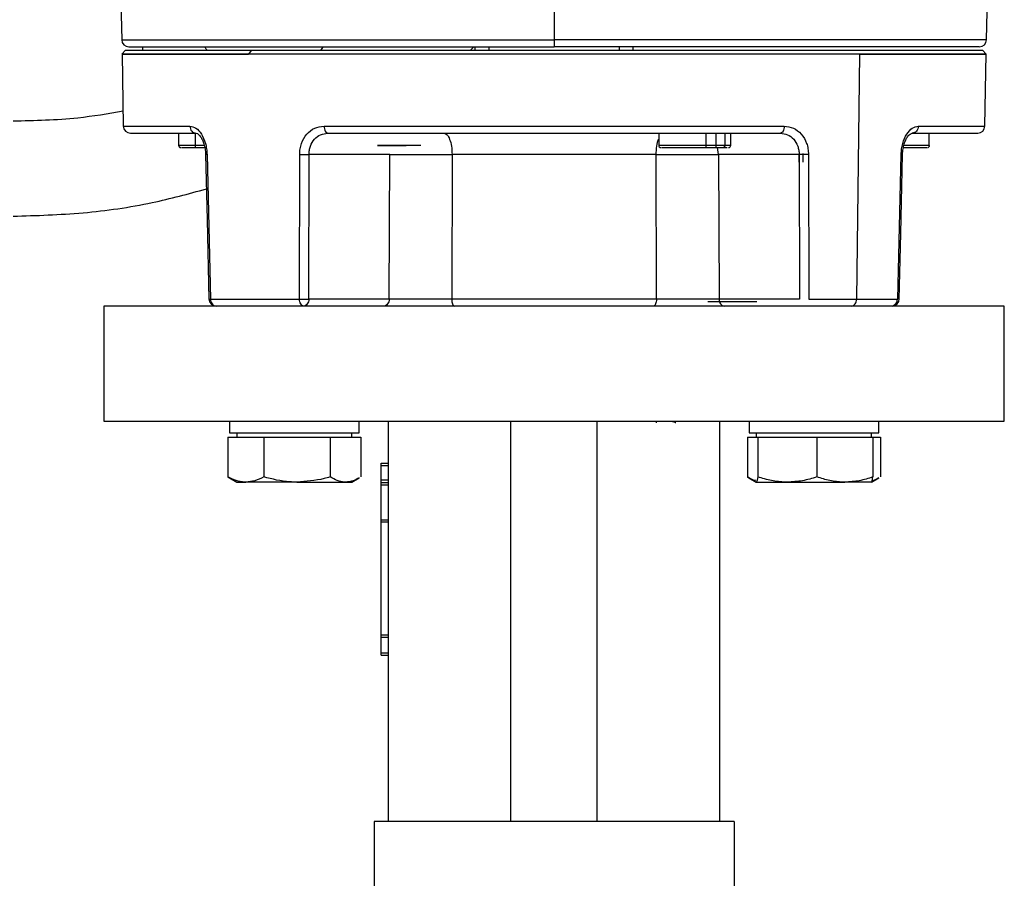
# Model space of a CAD drawing. Header units: millimetres. Extents: x 382 to 2568, y 89 to 1789.
# Tile 33 of 41: x 1787 to 1923, y 961 to 1080. Entities that reach past the tile are written whole.
import ezdxf

# ---------------------------------------------------------------- set-up
doc = ezdxf.new("R2010")
doc.units = ezdxf.units.MM

msp = doc.modelspace()

# ---------------------------------------------------------------- linework, layer by layer
at = {"color": 7, "linetype": 'Continuous', "lineweight": 25}
for p, q in [((1920.76, 1077.14), (1921.03, 1087.45)), ((1800.57, 1082.35), (1800.7, 1077.14)), ((1860.73, 1082.56), (1860.73, 1077.14)), ((1803.63, 1075.67), (1803.63, 1076.17)), ((1849.06, 1075.67), (1849.61, 1076.17)), ((1849.73, 1076.17), (1849.73, 1075.67)), ((1851.71, 1075.67), (1851.71, 1076.17)), ((1869.75, 1076.17), (1869.75, 1075.67)), ((1871.73, 1075.67), (1871.73, 1076.17)), ((1801.25, 1075.68), (1800.74, 1075.16)), ((1800.75, 1075.17), (1800.92, 1065.15)), ((1818.67, 1075.67), (1818.32, 1075.16)), ((1903.14, 1075.16), (1902.72, 1041.15)), ((1920.72, 1075.16), (1920.21, 1075.68)), ((1920.54, 1065.15), (1920.71, 1075.17)), ((1808.61, 1064.17), (1808.61, 1062.47)), ((1875.25, 1064.17), (1875.25, 1062.47)), ((1881.85, 1062.17), (1881.85, 1064.17)), ((1883.18, 1064.17), (1883.18, 1062.17)), ((1885.25, 1062.47), (1885.25, 1064.17)), ((1912.74, 1064.17), (1912.74, 1062.47)), ((1811.04, 1062.17), (1812.24, 1062.17)), ((1884.18, 1062.17), (1884.75, 1062.17)), ((1812.55, 1061.22), (1813.01, 1041.15)), ((1825.38, 1041.15), (1825.42, 1061.22)), ((1826.68, 1041.15), (1826.71, 1061.22)), ((1837.92, 1061.22), (1826.71, 1061.22)), ((1837.83, 1041.15), (1837.92, 1061.22)), ((1846.57, 1061.22), (1846.52, 1041.15)), ((1874.94, 1041.15), (1874.89, 1061.22)), ((1883.54, 1061.22), (1883.63, 1041.15)), ((1894.75, 1061.22), (1883.54, 1061.22)), ((1894.75, 1061.22), (1894.78, 1041.15)), ((1895.27, 1061.37), (1895.25, 1060.17)), ((1896.04, 1061.22), (1896.08, 1041.15)), ((1908.45, 1041.15), (1908.91, 1061.22)), ((1837.83, 1041.15), (1826.68, 1041.15)), ((1894.78, 1041.15), (1883.63, 1041.15)), ((1896.08, 1041.15), (1902.72, 1041.15)), ((1902.72, 1041.15), (1908.45, 1041.15)), ((1798.23, 1040.17), (1798.23, 1024.17)), ((1923.23, 1024.17), (1923.23, 1040.17)), ((1815.67, 1024.17), (1815.67, 1022.57)), ((1833.67, 1022.57), (1833.67, 1024.17)), ((1837.73, 968.62), (1837.73, 1024.17)), ((1854.73, 968.62), (1854.73, 1024.17)), ((1866.73, 968.62), (1866.73, 1024.17)), ((1874.96, 1023.94), (1874.96, 1024.17)), ((1883.73, 968.62), (1883.73, 1024.17)), ((1887.79, 1024.17), (1887.79, 1022.57)), ((1905.79, 1022.57), (1905.79, 1024.17)), ((1815.67, 1022.57), (1833.67, 1022.57)), ((1816.67, 1022.57), (1816.67, 1021.97)), ((1832.67, 1021.97), (1832.67, 1022.57)), ((1887.79, 1022.57), (1896.79, 1022.57)), ((1888.79, 1022.57), (1888.79, 1021.97)), ((1896.79, 1022.57), (1905.79, 1022.57)), ((1904.79, 1021.97), (1904.79, 1022.57)), ((1815.44, 1021.97), (1815.44, 1016.44)), ((1815.44, 1021.97), (1817.93, 1021.97)), ((1817.93, 1021.97), (1820.42, 1021.97)), ((1820.42, 1021.97), (1820.42, 1016.44)), ((1820.42, 1021.97), (1825.03, 1021.97)), ((1825.03, 1021.97), (1829.65, 1021.97)), ((1829.65, 1021.97), (1829.65, 1016.44)), ((1829.65, 1021.97), (1831.77, 1021.97)), ((1831.77, 1021.97), (1833.9, 1021.97)), ((1833.9, 1021.97), (1833.9, 1016.44)), ((1887.56, 1021.97), (1887.56, 1016.44)), ((1887.56, 1021.97), (1888.59, 1021.97)), ((1888.59, 1021.97), (1888.8, 1021.97)), ((1888.8, 1021.97), (1889.01, 1021.97)), ((1889.01, 1021.97), (1889.01, 1016.44)), ((1889.01, 1021.97), (1893.11, 1021.97)), ((1893.11, 1021.97), (1897.21, 1021.97)), ((1897.21, 1021.97), (1897.21, 1016.44)), ((1897.21, 1021.97), (1901.1, 1021.97)), ((1901.1, 1021.97), (1904.99, 1021.97)), ((1904.99, 1021.97), (1904.99, 1016.44)), ((1904.99, 1021.97), (1906.02, 1021.97)), ((1906.02, 1021.97), (1906.02, 1016.44)), ((1836.73, 1018.35), (1837.73, 1018.35)), ((1836.73, 1018.02), (1836.73, 1018.35)), ((1836.73, 1016.02), (1836.73, 1018.02)), ((1836.73, 1018.02), (1837.73, 1018.02)), ((1815.44, 1016.44), (1815.66, 1016.33)), ((1815.65, 1016.31), (1816.67, 1015.72)), ((1816.67, 1015.72), (1817.93, 1015.72)), ((1825.03, 1015.72), (1817.93, 1015.72)), ((1825.03, 1015.72), (1831.77, 1015.72)), ((1831.77, 1015.72), (1832.67, 1015.72)), ((1832.67, 1015.72), (1833.69, 1016.31)), ((1836.73, 1016.02), (1837.73, 1016.02)), ((1836.73, 1015.68), (1836.73, 1016.02)), ((1836.73, 1015.68), (1837.73, 1015.68)), ((1836.73, 1015.35), (1836.73, 1015.68)), ((1887.56, 1016.44), (1887.78, 1016.33)), ((1887.77, 1016.31), (1888.78, 1015.73)), ((1888.8, 1015.72), (1888.78, 1015.77)), ((1888.78, 1015.73), (1888.79, 1015.72)), ((1888.8, 1015.72), (1893.11, 1015.72)), ((1893.11, 1015.72), (1901.1, 1015.72)), ((1904.78, 1015.72), (1901.1, 1015.72)), ((1904.79, 1015.72), (1904.8, 1015.73)), ((1904.8, 1015.73), (1905.81, 1016.31)), ((1836.73, 1015.35), (1837.73, 1015.35)), ((1836.73, 1010.51), (1836.73, 1015.35)), ((1836.73, 1010.51), (1837.73, 1010.51)), ((1836.73, 1010.19), (1836.73, 1010.51)), ((1836.73, 1010.19), (1837.73, 1010.19)), ((1836.73, 994.51), (1836.73, 1010.19)), ((1836.73, 994.51), (1837.73, 994.51)), ((1836.73, 994.18), (1836.73, 994.51)), ((1836.73, 994.18), (1837.73, 994.18)), ((1836.73, 992.02), (1836.73, 994.18)), ((1836.73, 992.02), (1837.73, 992.02)), ((1836.73, 991.68), (1836.73, 992.02)), ((1836.73, 991.68), (1837.73, 991.68)), ((1885.73, 968.62), (1835.73, 968.62)), ((1835.73, 968.62), (1835.73, 938.41)), ((1885.73, 968.62), (1885.73, 938.41))]:
    msp.add_line(p, q, dxfattribs=at)
at = {"color": 8, "linetype": 'Continuous', "lineweight": 25}
for p, q in [((1810.88, 1064.17), (1810.88, 1062.47)), ((1884.43, 1064.17), (1884.43, 1062.47)), ((1812.17, 1062.47), (1810.88, 1062.47)), ((1883.54, 1061.22), (1883.4, 1062.17)), ((1894.75, 1060.17), (1894.75, 1061.22))]:
    msp.add_line(p, q, dxfattribs=at)
at = {"color": 7, "linetype": 'Continuous', "lineweight": 25, "flags": 128}
for points in [[(1812.35, 1061.22), (1812.56, 1052.14), (1812.81, 1041.15)], [(1908.65, 1041.15), (1908.86, 1050.23), (1909.11, 1061.22)]]:
    msp.add_lwpolyline(points, dxfattribs=at)
at = {"color": 7, "linetype": 'Continuous', "lineweight": 25}
for centre, radius, start, end in [((1801.7, 1077.17), 1, 181.5042, 270), ((1919.76, 1077.17), 1, 270, 358.5), ((1801.92, 1065.17), 1, 181.0098, 270), ((1919.54, 1065.17), 1, 270, 359.0247), ((1808.91, 1062.47), 0.3, 180, 270), ((1875.55, 1062.47), 0.3, 180, 270), ((1884.95, 1062.47), 0.3, 270, 0), ((1912.55, 1062.47), 0.3, 270, 0), ((1813.81, 1041.17), 1, 181.2316, 269.886), ((1907.65, 1041.17), 1, 270.4509, 0)]:
    msp.add_arc(centre, radius, start, end, dxfattribs=at)
at = {"color": 8, "linetype": 'Continuous', "lineweight": 25}
for points in [[(1800.7, 1077.14), (1800.8, 1077.14), (1801, 1077.14), (1802.6, 1077.14), (1805.11, 1077.14), (1808.6, 1077.14), (1812.97, 1077.14), (1818.16, 1077.14), (1824.08, 1077.14), (1830.63, 1077.14), (1837.69, 1077.14), (1845.15, 1077.14), (1852.87, 1077.14), (1858.11, 1077.14), (1860.73, 1077.14)], [(1920.76, 1077.14), (1920.66, 1077.14), (1920.46, 1077.14), (1918.86, 1077.14), (1916.35, 1077.14), (1912.86, 1077.14), (1908.49, 1077.14), (1903.3, 1077.14), (1897.38, 1077.14), (1890.83, 1077.14), (1883.77, 1077.14), (1876.31, 1077.14), (1868.59, 1077.14), (1863.35, 1077.14), (1860.73, 1077.14)], [(1800.92, 1065.15), (1801.04, 1065.15), (1801.26, 1065.15), (1803.12, 1065.15), (1805.95, 1065.15), (1808.76, 1065.15), (1810.17, 1065.15)], [(1911.29, 1065.15), (1912.7, 1065.15), (1915.51, 1065.15), (1918.34, 1065.15), (1920.2, 1065.15), (1920.42, 1065.15), (1920.54, 1065.15)]]:
    msp.add_open_spline(points, degree=3, dxfattribs=at)
at = {"color": 7, "linetype": 'Continuous', "lineweight": 25}
for points in [[(1860.73, 1077.14), (1860.73, 1077.02), (1860.73, 1076.76), (1860.73, 1076.44), (1860.73, 1076.21), (1860.73, 1076.19), (1860.73, 1076.17)], [(1801.7, 1076.17), (1801.8, 1076.17), (1802, 1076.17), (1803.56, 1076.17), (1806.04, 1076.17), (1809.47, 1076.17), (1813.77, 1076.17), (1818.87, 1076.17), (1824.69, 1076.17), (1831.13, 1076.17), (1838.08, 1076.17), (1845.41, 1076.17), (1853, 1076.17), (1858.15, 1076.17), (1860.73, 1076.17)], [(1919.76, 1076.17), (1919.66, 1076.17), (1919.46, 1076.17), (1917.9, 1076.17), (1915.42, 1076.17), (1911.99, 1076.17), (1907.69, 1076.17), (1902.59, 1076.17), (1896.77, 1076.17), (1890.33, 1076.17), (1883.38, 1076.17), (1876.05, 1076.17), (1868.46, 1076.17), (1863.31, 1076.17), (1860.73, 1076.17)], [(1818.32, 1075.16), (1816.54, 1075.16), (1812.97, 1075.16), (1808.64, 1075.16), (1805.15, 1075.16), (1802.63, 1075.16), (1801.09, 1075.16), (1800.58, 1075.16), (1801.09, 1075.16), (1802.63, 1075.16), (1805.15, 1075.16), (1808.64, 1075.16), (1812.97, 1075.16), (1816.54, 1075.16), (1818.32, 1075.16)], [(1818.67, 1075.67), (1816.9, 1075.67), (1813.37, 1075.67), (1809.08, 1075.67), (1805.61, 1075.67), (1803.12, 1075.67), (1801.54, 1075.67), (1801.35, 1075.67), (1801.25, 1075.67)], [(1903.14, 1075.16), (1901.22, 1075.16), (1897.38, 1075.16), (1890.8, 1075.16), (1883.75, 1075.16), (1876.3, 1075.16), (1868.58, 1075.16), (1860.73, 1075.16), (1852.88, 1075.16), (1845.16, 1075.16), (1837.71, 1075.16), (1830.66, 1075.16), (1824.08, 1075.16), (1820.24, 1075.16), (1818.32, 1075.16)], [(1920.21, 1075.67), (1920.11, 1075.67), (1919.92, 1075.67), (1918.34, 1075.67), (1915.85, 1075.67), (1912.39, 1075.67), (1908.06, 1075.67), (1902.91, 1075.67), (1897.04, 1075.67), (1890.56, 1075.67), (1883.56, 1075.67), (1876.17, 1075.67), (1868.52, 1075.67), (1860.73, 1075.67), (1852.94, 1075.67), (1845.29, 1075.67), (1837.9, 1075.67), (1830.91, 1075.67), (1824.38, 1075.67), (1820.57, 1075.67), (1818.67, 1075.67)], [(1903.14, 1075.16), (1904.92, 1075.16), (1908.49, 1075.16), (1912.82, 1075.16), (1916.31, 1075.16), (1918.83, 1075.16), (1920.37, 1075.16), (1920.88, 1075.16), (1920.37, 1075.16), (1918.83, 1075.16), (1916.31, 1075.16), (1912.82, 1075.16), (1908.49, 1075.16), (1904.92, 1075.16), (1903.14, 1075.16)], [(1810.17, 1065.15), (1810.18, 1065.02), (1810.21, 1064.77), (1810.41, 1064.44), (1810.68, 1064.22), (1810.9, 1064.19), (1811.01, 1064.17)], [(1828.79, 1065.15), (1831.22, 1065.15), (1836.09, 1065.15), (1844.06, 1065.15), (1852.3, 1065.15), (1860.73, 1065.15), (1869.16, 1065.15), (1877.4, 1065.15), (1885.37, 1065.15), (1890.24, 1065.15), (1892.67, 1065.15)], [(1828.79, 1065.15), (1828.8, 1065.02), (1828.82, 1064.77), (1828.94, 1064.44), (1829.12, 1064.22), (1829.25, 1064.19), (1829.32, 1064.17)], [(1892.67, 1065.15), (1892.66, 1065.02), (1892.64, 1064.77), (1892.52, 1064.44), (1892.34, 1064.22), (1892.21, 1064.19), (1892.14, 1064.17)], [(1911.29, 1065.15), (1911.28, 1065.02), (1911.25, 1064.77), (1911.05, 1064.44), (1910.78, 1064.22), (1910.56, 1064.19), (1910.45, 1064.17)], [(1801.92, 1064.17), (1802.03, 1064.17), (1802.26, 1064.17), (1804.08, 1064.17), (1806.87, 1064.17), (1809.63, 1064.17), (1811.01, 1064.17)], [(1829.32, 1064.17), (1831.72, 1064.17), (1836.51, 1064.17), (1844.34, 1064.17), (1852.45, 1064.17), (1860.73, 1064.17), (1869.02, 1064.17), (1877.12, 1064.17), (1884.95, 1064.17), (1889.74, 1064.17), (1892.14, 1064.17)], [(1845.44, 1064.17), (1845.59, 1064.13), (1845.88, 1064.04), (1846.25, 1063.36), (1846.51, 1062.39), (1846.55, 1061.61), (1846.57, 1061.22)], [(1910.45, 1064.17), (1911.83, 1064.17), (1914.59, 1064.17), (1917.38, 1064.17), (1919.2, 1064.17), (1919.43, 1064.17), (1919.54, 1064.17)], [(1810.88, 1062.47), (1810.88, 1062.43), (1810.88, 1062.35), (1810.92, 1062.25), (1810.98, 1062.18), (1811.02, 1062.18), (1811.04, 1062.17)], [(1842.24, 1062.47), (1841.58, 1062.47), (1840.27, 1062.47), (1838.41, 1062.47), (1836.98, 1062.47), (1836.19, 1062.47), (1836.17, 1062.47), (1836.92, 1062.47), (1838.31, 1062.47), (1839.56, 1062.47), (1840.19, 1062.47)], [(1884.43, 1062.47), (1884.43, 1062.43), (1884.42, 1062.35), (1884.36, 1062.25), (1884.28, 1062.18), (1884.21, 1062.18), (1884.18, 1062.17)], [(1874.89, 1061.22), (1872.6, 1061.22), (1868.01, 1061.22), (1860.73, 1061.22), (1853.45, 1061.22), (1848.86, 1061.22), (1846.57, 1061.22)], [(1813.01, 1041.15), (1814.84, 1041.15), (1818.51, 1041.15), (1823.09, 1041.15), (1825.38, 1041.15)], [(1813.01, 1041.15), (1813.02, 1041.02), (1813.05, 1040.77), (1813.24, 1040.44), (1813.5, 1040.22), (1813.71, 1040.19), (1813.81, 1040.17)], [(1825.97, 1040.17), (1825.9, 1040.19), (1825.74, 1040.22), (1825.55, 1040.44), (1825.41, 1040.77), (1825.39, 1041.02), (1825.38, 1041.15)], [(1826.68, 1041.15), (1826.67, 1041.02), (1826.64, 1040.77), (1826.48, 1040.44), (1826.25, 1040.22), (1826.06, 1040.19), (1825.97, 1040.17)], [(1837.83, 1041.15), (1837.82, 1041.02), (1837.8, 1040.77), (1837.63, 1040.44), (1837.4, 1040.22), (1837.22, 1040.19), (1837.13, 1040.17)], [(1874.94, 1041.15), (1873.8, 1041.15), (1871.53, 1041.15), (1867.98, 1041.15), (1864.37, 1041.15), (1860.73, 1041.15), (1857.09, 1041.15), (1853.48, 1041.15), (1849.93, 1041.15), (1847.66, 1041.15), (1846.52, 1041.15)], [(1846.52, 1041.15), (1846.53, 1041.02), (1846.54, 1040.77), (1846.63, 1040.44), (1846.75, 1040.22), (1846.85, 1040.19), (1846.9, 1040.17)], [(1874.94, 1041.15), (1874.93, 1041.02), (1874.92, 1040.77), (1874.83, 1040.44), (1874.71, 1040.22), (1874.61, 1040.19), (1874.56, 1040.17)], [(1887.88, 1040.77), (1887.53, 1040.77), (1886.83, 1040.77), (1885.47, 1040.77), (1884.14, 1040.77), (1883.02, 1040.77), (1882.23, 1040.77), (1882.13, 1040.77), (1882.08, 1040.77)], [(1883.63, 1041.15), (1883.64, 1041.02), (1883.66, 1040.77), (1883.83, 1040.44), (1884.06, 1040.22), (1884.24, 1040.19), (1884.33, 1040.17)], [(1888.88, 1040.77), (1888.83, 1040.77), (1888.74, 1040.77), (1888.17, 1040.77), (1887.88, 1040.77)], [(1902.02, 1040.17), (1902.11, 1040.19), (1902.29, 1040.22), (1902.52, 1040.44), (1902.69, 1040.77), (1902.71, 1041.02), (1902.72, 1041.15)], [(1908.35, 1041.15), (1908.34, 1041.02), (1908.32, 1040.77), (1908.15, 1040.44), (1907.92, 1040.22), (1907.74, 1040.19), (1907.65, 1040.17)], [(1923.23, 1040.17), (1923.13, 1040.17), (1922.92, 1040.17), (1921.26, 1040.17), (1918.64, 1040.17), (1915.01, 1040.17), (1910.46, 1040.17), (1905.05, 1040.17), (1898.89, 1040.17), (1892.07, 1040.17), (1884.72, 1040.17), (1876.95, 1040.17), (1868.91, 1040.17), (1860.73, 1040.17), (1852.55, 1040.17), (1844.51, 1040.17), (1836.74, 1040.17), (1829.39, 1040.17), (1822.57, 1040.17), (1816.41, 1040.17), (1811, 1040.17), (1806.45, 1040.17), (1802.82, 1040.17), (1800.2, 1040.17), (1798.54, 1040.17), (1798.33, 1040.17), (1798.23, 1040.17)], [(1798.23, 1024.17), (1798.33, 1024.17), (1798.54, 1024.17), (1800.2, 1024.17), (1802.82, 1024.17), (1806.45, 1024.17), (1811, 1024.17), (1816.41, 1024.17), (1822.57, 1024.17), (1829.39, 1024.17), (1836.74, 1024.17), (1844.51, 1024.17), (1852.55, 1024.17), (1860.73, 1024.17), (1868.91, 1024.17), (1876.95, 1024.17), (1884.72, 1024.17), (1892.07, 1024.17), (1898.89, 1024.17), (1905.05, 1024.17), (1910.46, 1024.17), (1915.01, 1024.17), (1918.64, 1024.17), (1921.26, 1024.17), (1922.92, 1024.17), (1923.13, 1024.17), (1923.23, 1024.17)]]:
    msp.add_open_spline(points, degree=3, dxfattribs=at)
for points, knots in [([(1812.61, 1075.67), (1812.55, 1075.73), (1812.4, 1075.88), (1812.29, 1076.06), (1812.22, 1076.17)], [0, 0, 0, 0, 0.394181, 1, 1, 1, 1]), ([(1800.89, 1067.21), (1798.8, 1066.86), (1793.75, 1066), (1788.63, 1065.9), (1785.63, 1065.83)], [0, 0, 0, 0, 0.414117, 1, 1, 1, 1]), ([(1810.17, 1065.15), (1810.45, 1065.1), (1811.02, 1064.99), (1811.81, 1064.1), (1812.28, 1063.02), (1812.5, 1062.02), (1812.53, 1061.49), (1812.55, 1061.22)], [0, 0, 0, 0, 0.249811, 0.499319, 0.748628, 0.873877, 1, 1, 1, 1]), ([(1825.42, 1061.22), (1825.43, 1061.49), (1825.45, 1062.01), (1825.72, 1063.01), (1826.34, 1064.1), (1827.46, 1064.99), (1828.35, 1065.1), (1828.79, 1065.15)], [0, 0, 0, 0, 0.125308, 0.250841, 0.500198, 0.749605, 1, 1, 1, 1]), ([(1892.67, 1065.15), (1893.11, 1065.1), (1894, 1064.99), (1895.11, 1064.1), (1895.74, 1063.02), (1896, 1062.02), (1896.03, 1061.49), (1896.04, 1061.22)], [0, 0, 0, 0, 0.2498108, 0.4993186, 0.7486277, 0.8738772, 1, 1, 1, 1]), ([(1908.91, 1061.22), (1908.93, 1061.49), (1908.96, 1062.01), (1909.18, 1063.01), (1909.65, 1064.1), (1910.44, 1064.99), (1911.01, 1065.1), (1911.29, 1065.15)], [0, 0, 0, 0, 0.125308, 0.250841, 0.500198, 0.749605, 1, 1, 1, 1]), ([(1810.86, 1064.19), (1810.97, 1064.18), (1811.21, 1064.17), (1811.6, 1063.78), (1811.92, 1063.25), (1812.13, 1062.69), (1812.3, 1062.01), (1812.34, 1061.49), (1812.35, 1061.22)], [0, 0, 0, 0, 0.197703, 0.42789, 0.556601, 0.694687, 0.84194, 1, 1, 1, 1]), ([(1826.71, 1061.22), (1826.72, 1061.42), (1826.74, 1061.82), (1826.95, 1062.57), (1827.42, 1063.38), (1828.29, 1064.05), (1828.98, 1064.13), (1829.32, 1064.17)], [0, 0, 0, 0, 0.126803, 0.252493, 0.500231, 0.749605, 1, 1, 1, 1]), ([(1892.14, 1064.17), (1892.48, 1064.13), (1893.17, 1064.05), (1894.04, 1063.39), (1894.51, 1062.57), (1894.72, 1061.82), (1894.74, 1061.42), (1894.75, 1061.22)], [0, 0, 0, 0, 0.249798, 0.499272, 0.747251, 0.873068, 1, 1, 1, 1]), ([(1909.11, 1061.22), (1909.12, 1061.48), (1909.16, 1062), (1909.33, 1062.69), (1909.54, 1063.25), (1909.85, 1063.78), (1910.25, 1064.16), (1910.49, 1064.18), (1910.6, 1064.19)], [0, 0, 0, 0, 0.157052, 0.304669, 0.442505, 0.571183, 0.801472, 1, 1, 1, 1]), ([(1809, 1062.17), (1808.99, 1062.17), (1808.94, 1062.17), (1809.63, 1062.17), (1810.57, 1062.17), (1811.04, 1062.17)], [0, 0, 0, 0, 0.20839, 0.604195, 1, 1, 1, 1]), ([(1875.64, 1062.17), (1875.62, 1062.17), (1875.58, 1062.17), (1876.29, 1062.17), (1877.6, 1062.17), (1879.36, 1062.17), (1881.23, 1062.17), (1882.99, 1062.17), (1883.79, 1062.17), (1884.18, 1062.17)], [0, 0, 0, 0, 0.080671, 0.233892, 0.387114, 0.540335, 0.693557, 0.846778, 1, 1, 1, 1]), ([(1909.22, 1062.17), (1909.66, 1062.17), (1910.69, 1062.17), (1911.86, 1062.17), (1912.54, 1062.17), (1912.48, 1062.17), (1912.46, 1062.17)], [0, 0, 0, 0, 0.234989, 0.544271, 0.853554, 1, 1, 1, 1]), ([(1825.42, 1061.22), (1825.52, 1061.22), (1825.72, 1061.22), (1826.09, 1061.22), (1826.44, 1061.22), (1826.63, 1061.22), (1826.71, 1061.22)], [0, 0, 0, 0, 0.241983, 0.5, 0.758017, 1, 1, 1, 1]), ([(1837.92, 1061.22), (1838.52, 1061.23), (1839.72, 1061.23), (1841.96, 1061.23), (1844.33, 1061.23), (1845.82, 1061.23), (1846.57, 1061.22)], [0, 0, 0, 0, 0.250868, 0.500744, 0.750484, 1, 1, 1, 1]), ([(1874.89, 1061.22), (1875.64, 1061.23), (1877.14, 1061.23), (1879.51, 1061.23), (1881.75, 1061.23), (1882.95, 1061.23), (1883.54, 1061.22)], [0, 0, 0, 0, 0.250868, 0.500744, 0.750484, 1, 1, 1, 1]), ([(1896.04, 1061.22), (1895.94, 1061.22), (1895.74, 1061.22), (1895.37, 1061.22), (1895.02, 1061.22), (1894.83, 1061.22), (1894.75, 1061.22)], [0, 0, 0, 0, 0.241983, 0.5, 0.758017, 1, 1, 1, 1]), ([(1909.1, 1061.22), (1909.1, 1061.22), (1909.12, 1061.22), (1909.03, 1061.22), (1908.89, 1061.22), (1908.81, 1061.22)], [0, 0, 0, 0, 0.058868, 0.544525, 1, 1, 1, 1]), ([(1785.63, 1052.65), (1788.87, 1052.74), (1795.35, 1052.94), (1804.34, 1054.24), (1809.97, 1055.76), (1812.46, 1056.43)], [0, 0, 0, 0, 0.357521, 0.715042, 1, 1, 1, 1]), ([(1825.38, 1041.15), (1825.48, 1041.15), (1825.69, 1041.15), (1826.05, 1041.15), (1826.4, 1041.15), (1826.59, 1041.15), (1826.68, 1041.15)], [0, 0, 0, 0, 0.250014, 0.5, 0.749986, 1, 1, 1, 1]), ([(1846.52, 1041.15), (1845.77, 1041.15), (1844.27, 1041.15), (1841.9, 1041.15), (1839.64, 1041.15), (1838.44, 1041.15), (1837.83, 1041.15)], [0, 0, 0, 0, 0.249522, 0.499248, 0.749108, 1, 1, 1, 1]), ([(1883.63, 1041.15), (1883.03, 1041.15), (1881.83, 1041.15), (1879.57, 1041.15), (1877.19, 1041.15), (1875.69, 1041.15), (1874.94, 1041.15)], [0, 0, 0, 0, 0.249522, 0.499248, 0.749108, 1, 1, 1, 1]), ([(1877.64, 1023.95), (1877.61, 1023.96), (1877.26, 1024.13), (1876.88, 1024.11), (1875.97, 1024.16), (1875.28, 1024.13), (1874.96, 1024.11)], [0, 0, 0, 0, 0.033556, 0.376932, 0.711168, 1, 1, 1, 1]), ([(1817.93, 1015.72), (1817.87, 1015.72), (1817.42, 1015.73), (1816.58, 1015.88), (1815.82, 1016.25), (1815.44, 1016.44)], [0, 0, 0, 0, 0.070086, 0.530782, 1, 1, 1, 1]), ([(1820.42, 1016.44), (1820.01, 1016.24), (1819.2, 1015.83), (1818.35, 1015.76), (1817.93, 1015.72)], [0, 0, 0, 0, 0.495458, 1, 1, 1, 1]), ([(1825.03, 1015.72), (1824.7, 1015.73), (1823.14, 1015.76), (1821.61, 1016.14), (1820.42, 1016.44)], [0, 0, 0, 0, 0.214378, 1, 1, 1, 1]), ([(1829.65, 1016.44), (1829.36, 1016.36), (1827.86, 1015.93), (1826.3, 1015.82), (1825.03, 1015.72)], [0, 0, 0, 0, 0.188696, 1, 1, 1, 1]), ([(1831.77, 1015.72), (1831.72, 1015.72), (1831.34, 1015.73), (1830.62, 1015.88), (1829.97, 1016.25), (1829.65, 1016.44)], [0, 0, 0, 0, 0.070086, 0.530782, 1, 1, 1, 1]), ([(1833.68, 1016.33), (1833.4, 1016.17), (1832.78, 1015.82), (1832.13, 1015.76), (1831.77, 1015.72)], [0, 0, 0, 0, 0.437117, 1, 1, 1, 1]), ([(1888.75, 1015.93), (1888.74, 1015.93), (1888.34, 1016.01), (1887.95, 1016.22), (1887.56, 1016.44)], [0, 0, 0, 0, 0.029562, 1, 1, 1, 1]), ([(1889.01, 1016.44), (1888.96, 1016.14), (1888.89, 1015.76), (1888.82, 1015.73), (1888.8, 1015.72)], [0, 0, 0, 0, 0.785622, 1, 1, 1, 1]), ([(1893.11, 1015.72), (1893.02, 1015.72), (1892.28, 1015.73), (1890.89, 1015.88), (1889.64, 1016.25), (1889.01, 1016.44)], [0, 0, 0, 0, 0.070086, 0.530782, 1, 1, 1, 1]), ([(1897.21, 1016.44), (1896.55, 1016.24), (1895.2, 1015.83), (1893.81, 1015.76), (1893.11, 1015.72)], [0, 0, 0, 0, 0.495458, 1, 1, 1, 1]), ([(1901.1, 1015.72), (1901.01, 1015.72), (1900.31, 1015.73), (1899, 1015.88), (1897.81, 1016.25), (1897.21, 1016.44)], [0, 0, 0, 0, 0.070086, 0.530782, 1, 1, 1, 1]), ([(1904.99, 1016.44), (1904.36, 1016.24), (1903.09, 1015.83), (1901.77, 1015.76), (1901.1, 1015.72)], [0, 0, 0, 0, 0.495458, 1, 1, 1, 1]), ([(1904.78, 1015.72), (1904.8, 1015.73), (1904.87, 1015.76), (1904.94, 1016.14), (1904.99, 1016.44)], [0, 0, 0, 0, 0.214378, 1, 1, 1, 1]), ([(1905.8, 1016.33), (1905.53, 1016.15), (1905.2, 1015.95), (1904.86, 1015.89), (1904.81, 1015.89)], [0, 0, 0, 0, 0.828399, 1, 1, 1, 1])]:
    msp.add_open_spline(points, degree=3, knots=knots, dxfattribs=at)
at = {"color": 8, "linetype": 'Continuous', "lineweight": 25}
for points, knots in [([(1828.66, 1076.17), (1828.55, 1076.01), (1828.43, 1075.85), (1828.31, 1075.67), (1828.31, 1075.67)], [0, 0, 0, 0, 0.986263, 1, 1, 1, 1]), ([(1810.88, 1062.47), (1810.37, 1062.47), (1809.35, 1062.47), (1808.64, 1062.47), (1808.48, 1062.47), (1808.78, 1062.47), (1808.82, 1062.47)], [0, 0, 0, 0, 0.315487, 0.630975, 0.946462, 1, 1, 1, 1]), ([(1874.89, 1061.22), (1874.91, 1061.6), (1874.96, 1062.36), (1875.11, 1063.11), (1875.24, 1063.33), (1875.25, 1063.34)], [0, 0, 0, 0, 0.48812, 0.976241, 1, 1, 1, 1]), ([(1884.43, 1062.47), (1884.01, 1062.47), (1883.17, 1062.47), (1881.29, 1062.47), (1879.3, 1062.47), (1877.43, 1062.47), (1876.04, 1062.47), (1875.28, 1062.47), (1875.33, 1062.47), (1875.34, 1062.47)], [0, 0, 0, 0, 0.1532215, 0.3064431, 0.4596646, 0.6128862, 0.7661077, 0.9193292, 1, 1, 1, 1]), ([(1885.15, 1062.47), (1885.17, 1062.47), (1885.24, 1062.47), (1884.76, 1062.47), (1884.43, 1062.47)], [0, 0, 0, 0, 0.321345, 1, 1, 1, 1]), ([(1912.75, 1062.47), (1912.77, 1062.47), (1912.84, 1062.47), (1912.11, 1062.47), (1910.87, 1062.47), (1909.77, 1062.47), (1909.29, 1062.47)], [0, 0, 0, 0, 0.146032, 0.454439, 0.762847, 1, 1, 1, 1]), ([(1812.55, 1061.22), (1812.48, 1061.22), (1812.37, 1061.22), (1812.37, 1061.22), (1812.36, 1061.22)], [0, 0, 0, 0, 0.543131, 1, 1, 1, 1]), ([(1908.91, 1061.22), (1908.97, 1061.22), (1909.09, 1061.22), (1909.1, 1061.22), (1909.1, 1061.22)], [0, 0, 0, 0, 0.516258, 1, 1, 1, 1]), ([(1812.82, 1041.15), (1812.83, 1041.15), (1812.83, 1041.15), (1812.95, 1041.15), (1813.01, 1041.15)], [0, 0, 0, 0, 0.441654, 1, 1, 1, 1])]:
    msp.add_open_spline(points, degree=3, knots=knots, dxfattribs=at)

doc.saveas('drawing.dxf')
